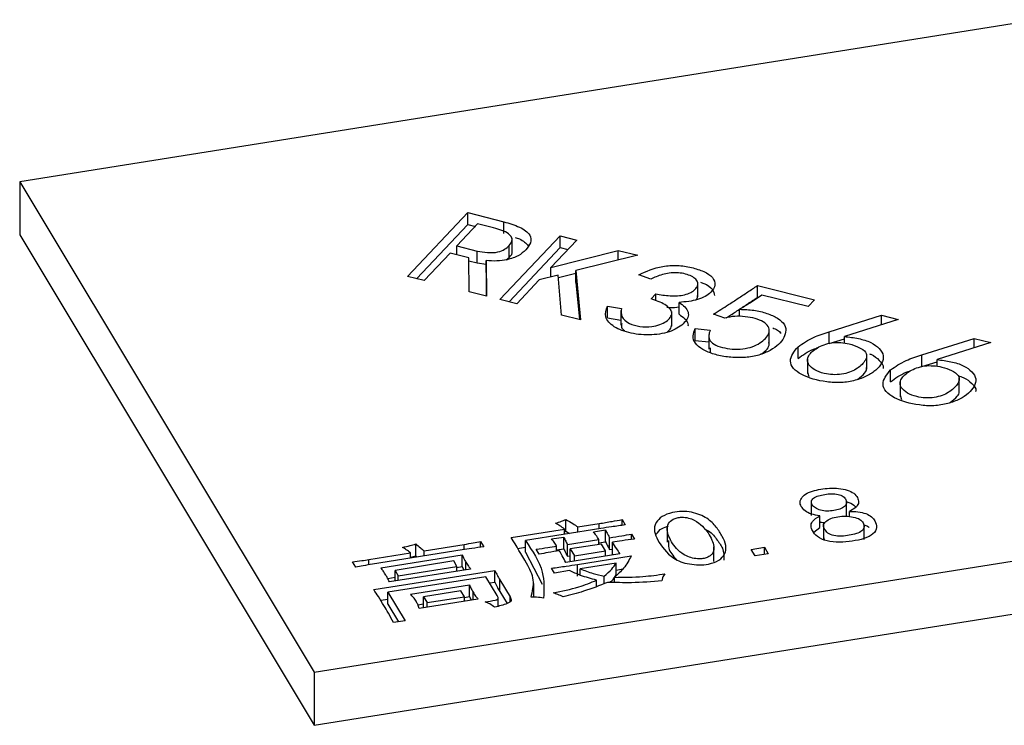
# Model space of a CAD drawing. Header units: millimetres. Extents: x 1628 to 1852, y 2209 to 2446.
# Tile 16 of 34: x 1794 to 1808, y 2262 to 2273. Entities that reach past the tile are written whole.
import ezdxf

# ---------------------------------------------------------------- set-up
doc = ezdxf.new("R2010")
doc.units = ezdxf.units.MM

msp = doc.modelspace()

# ---------------------------------------------------------------- linework, layer by layer
at = {"color": 7, "linetype": 'Continuous', "lineweight": 25}
for p, q in [((1808.646, 2272.733), (1793.837, 2270.375)), ((1793.837, 2270.375), (1798.12, 2263.24)), ((1793.837, 2270.375), (1793.837, 2269.604)), ((1799.477, 2268.998), (1800.353, 2269.926)), ((1800.353, 2269.926), (1800.88, 2269.794)), ((1800.353, 2269.754), (1800.353, 2269.926)), ((1799.608, 2268.965), (1800.353, 2269.754)), ((1800.498, 2269.762), (1800.196, 2269.442)), ((1800.353, 2269.754), (1800.465, 2269.726)), ((1800.73, 2269.704), (1800.498, 2269.762)), ((1800.88, 2269.622), (1800.88, 2269.794)), ((1793.837, 2269.604), (1798.12, 2262.469)), ((1800.823, 2268.661), (1801.699, 2269.589)), ((1800.998, 2269.342), (1800.998, 2269.556)), ((1801.699, 2269.589), (1801.942, 2269.528)), ((1801.699, 2269.417), (1801.699, 2269.589)), ((1800.196, 2269.442), (1800.491, 2269.368)), ((1800.196, 2269.314), (1800.196, 2269.442)), ((1800.954, 2268.628), (1801.699, 2269.417)), ((1800.955, 2269.275), (1800.955, 2269.446)), ((1801.942, 2269.528), (1801.563, 2269.127)), ((1801.699, 2269.417), (1801.811, 2269.389)), ((1800.098, 2269.338), (1799.72, 2268.937)), ((1800.372, 2269.27), (1800.098, 2269.338)), ((1800.373, 2268.773), (1800.372, 2269.27)), ((1800.491, 2269.197), (1800.491, 2269.368)), ((1800.913, 2269.24), (1800.955, 2269.275)), ((1801.563, 2269.127), (1802.542, 2269.378)), ((1802.827, 2269.307), (1801.925, 2269.083)), ((1802.542, 2269.378), (1802.827, 2269.307)), ((1802.542, 2269.236), (1802.542, 2269.378)), ((1800.372, 2269.226), (1800.491, 2269.197)), ((1800.491, 2269.197), (1800.62, 2269.177)), ((1800.62, 2269.228), (1800.626, 2268.71)), ((1800.62, 2269.057), (1800.62, 2269.228)), ((1801.563, 2268.991), (1801.563, 2269.127)), ((1799.72, 2268.937), (1799.477, 2268.998)), ((1800.62, 2269.057), (1800.624, 2268.711)), ((1801.67, 2269.019), (1801.394, 2268.947)), ((1801.719, 2268.437), (1801.67, 2269.019)), ((1801.673, 2268.983), (1801.925, 2269.048)), ((1801.925, 2269.083), (1801.994, 2268.368)), ((1801.925, 2268.911), (1801.925, 2269.083)), ((1803.016, 2268.957), (1802.841, 2269.021)), ((1801.394, 2268.947), (1801.066, 2268.6)), ((1801.925, 2268.911), (1801.977, 2268.372)), ((1803.702, 2268.7), (1803.702, 2268.914)), ((1804.566, 2268.865), (1805.399, 2268.656)), ((1804.566, 2268.693), (1804.566, 2268.865)), ((1800.626, 2268.71), (1800.373, 2268.773)), ((1803.022, 2268.674), (1803.088, 2268.745)), ((1803.088, 2268.645), (1803.088, 2268.745)), ((1805.307, 2268.559), (1804.632, 2268.728)), ((1801.066, 2268.6), (1800.823, 2268.661)), ((1802.385, 2268.565), (1802.59, 2268.534)), ((1802.385, 2268.394), (1802.385, 2268.565)), ((1803.427, 2268.448), (1803.427, 2268.62)), ((1805.399, 2268.656), (1805.307, 2268.559)), ((1801.994, 2268.368), (1801.719, 2268.437)), ((1802.385, 2268.394), (1802.582, 2268.364)), ((1802.582, 2268.505), (1802.582, 2268.291)), ((1803.321, 2268.275), (1803.321, 2268.489)), ((1804.095, 2268.392), (1803.926, 2268.448)), ((1804.307, 2268.415), (1804.307, 2268.52)), ((1805.611, 2268.194), (1806.371, 2268.433)), ((1806.371, 2268.433), (1806.614, 2268.373)), ((1806.371, 2268.296), (1806.371, 2268.433)), ((1806.614, 2268.373), (1805.833, 2268.125)), ((1803.663, 2268.239), (1803.879, 2268.218)), ((1803.663, 2268.067), (1803.663, 2268.239)), ((1803.861, 2268.153), (1803.861, 2267.938)), ((1804.738, 2268.017), (1804.738, 2268.232)), ((1805.611, 2268.023), (1805.611, 2268.194)), ((1805.833, 2268.027), (1805.833, 2268.125)), ((1803.663, 2268.067), (1803.861, 2268.049)), ((1803.879, 2267.96), (1803.88, 2267.892)), ((1805.158, 2267.804), (1805.158, 2267.975)), ((1805.611, 2268.023), (1805.833, 2268.092)), ((1806.958, 2267.857), (1807.718, 2268.096)), ((1807.96, 2268.036), (1807.179, 2267.788)), ((1807.718, 2268.096), (1807.96, 2268.036)), ((1807.718, 2267.959), (1807.718, 2268.096)), ((1806.156, 2267.651), (1806.156, 2267.865)), ((1806.958, 2267.686), (1806.958, 2267.857)), ((1805.296, 2267.799), (1805.296, 2267.585)), ((1806.958, 2267.686), (1807.179, 2267.755)), ((1807.179, 2267.69), (1807.179, 2267.788)), ((1805.296, 2267.607), (1805.315, 2267.543)), ((1806.504, 2267.467), (1806.504, 2267.639)), ((1807.503, 2267.314), (1807.503, 2267.528)), ((1806.642, 2267.463), (1806.642, 2267.248)), ((1806.643, 2267.27), (1806.662, 2267.206)), ((1805.351, 2265.734), (1805.351, 2265.52)), ((1805.864, 2265.521), (1805.864, 2265.735)), ((1798.12, 2263.24), (1812.929, 2265.598)), ((1805.906, 2265.505), (1805.906, 2265.581)), ((1801.78, 2265.292), (1801.78, 2265.464)), ((1801.956, 2265.354), (1802.266, 2265.404)), ((1802.599, 2265.461), (1802.645, 2265.384)), ((1802.599, 2265.377), (1802.599, 2265.461)), ((1805.476, 2265.346), (1805.476, 2265.518)), ((1805.526, 2265.389), (1805.526, 2265.175)), ((1806.118, 2265.173), (1806.118, 2265.387)), ((1800.984, 2265.2), (1801.763, 2265.324)), ((1802.291, 2265.332), (1801.193, 2265.157)), ((1801.763, 2265.248), (1801.763, 2265.324)), ((1801.763, 2265.285), (1801.78, 2265.292)), ((1801.78, 2265.292), (1801.836, 2265.26)), ((1801.956, 2265.279), (1801.956, 2265.354)), ((1802.183, 2265.282), (1802.359, 2265.31)), ((1802.359, 2265.138), (1802.359, 2265.31)), ((1802.734, 2265.251), (1802.778, 2265.178)), ((1802.734, 2265.172), (1802.734, 2265.251)), ((1803.255, 2265.347), (1803.255, 2265.133)), ((1805.387, 2265.277), (1805.476, 2265.346)), ((1799.598, 2264.935), (1799.598, 2265.107)), ((1799.722, 2265.008), (1800.3, 2265.1)), ((1800.54, 2265.143), (1800.587, 2265.065)), ((1800.54, 2265.059), (1800.54, 2265.143)), ((1801.193, 2264.986), (1801.193, 2265.157)), ((1801.574, 2265.18), (1801.75, 2265.208)), ((1801.75, 2265.037), (1801.75, 2265.208)), ((1801.806, 2265.099), (1802.259, 2265.171)), ((1801.806, 2264.927), (1801.806, 2265.099)), ((1802.298, 2265.106), (1801.845, 2265.034)), ((1802.259, 2265.1), (1802.259, 2265.171)), ((1802.259, 2265.122), (1802.359, 2265.138)), ((1802.357, 2265.007), (1802.298, 2265.106)), ((1802.418, 2265.025), (1802.418, 2265.196)), ((1802.457, 2264.96), (1802.457, 2265.132)), ((1805.532, 2265.196), (1805.536, 2265.162)), ((1798.917, 2264.88), (1799.52, 2264.976)), ((1800.274, 2265.02), (1798.967, 2264.812)), ((1799.09, 2264.761), (1800.271, 2264.949)), ((1799.52, 2264.9), (1799.52, 2264.976)), ((1799.722, 2264.932), (1799.722, 2265.008)), ((1800.271, 2264.778), (1800.271, 2264.949)), ((1801.078, 2265.043), (1801.193, 2265.061)), ((1801.193, 2264.986), (1801.438, 2264.523)), ((1801.395, 2264.958), (1801.351, 2265.031)), ((1801.647, 2265.002), (1801.647, 2265.074)), ((1801.647, 2265.02), (1801.75, 2265.037)), ((1802.566, 2264.965), (1801.779, 2264.839)), ((1801.845, 2265.034), (1801.905, 2264.935)), ((1801.845, 2264.863), (1801.845, 2265.034)), ((1801.905, 2264.935), (1802.357, 2265.007)), ((1802.357, 2264.931), (1802.357, 2265.007)), ((1802.418, 2265.025), (1802.457, 2265.031)), ((1802.457, 2264.96), (1802.464, 2264.948)), ((1803.935, 2264.851), (1803.935, 2265.065)), ((1804.475, 2265.027), (1804.668, 2265.058)), ((1804.532, 2264.932), (1804.475, 2265.027)), ((1804.725, 2264.963), (1804.532, 2264.932)), ((1804.668, 2265.058), (1804.725, 2264.963)), ((1804.668, 2264.954), (1804.668, 2265.058)), ((1798.12, 2262.469), (1812.929, 2264.827)), ((1798.726, 2264.769), (1798.68, 2264.847)), ((1800.151, 2264.859), (1799.296, 2264.723)), ((1799.52, 2264.913), (1799.598, 2264.935)), ((1799.598, 2264.935), (1799.62, 2264.916)), ((1800.197, 2264.781), (1800.151, 2264.859)), ((1800.328, 2264.731), (1800.328, 2264.84)), ((1801.806, 2264.927), (1801.845, 2264.934)), ((1801.845, 2264.863), (1801.852, 2264.851)), ((1801.905, 2264.859), (1801.905, 2264.935)), ((1801.952, 2264.81), (1802.732, 2264.934)), ((1801.952, 2264.639), (1801.952, 2264.81)), ((1802.511, 2264.828), (1801.991, 2264.745)), ((1802.511, 2264.657), (1802.511, 2264.828)), ((1798.987, 2264.442), (1800.747, 2264.722)), ((1800.396, 2264.742), (1799.214, 2264.554)), ((1799.296, 2264.567), (1799.296, 2264.723)), ((1799.296, 2264.723), (1799.343, 2264.645)), ((1799.343, 2264.645), (1800.197, 2264.781)), ((1800.197, 2264.71), (1800.197, 2264.781)), ((1800.197, 2264.766), (1800.271, 2264.778)), ((1800.271, 2264.778), (1800.296, 2264.726)), ((1800.747, 2264.551), (1800.747, 2264.722)), ((1801.617, 2264.681), (1801.572, 2264.754)), ((1801.832, 2264.72), (1801.617, 2264.681)), ((1801.991, 2264.652), (1801.991, 2264.745)), ((1802.511, 2264.728), (1802.609, 2264.743)), ((1799.19, 2264.605), (1799.296, 2264.622)), ((1800.618, 2264.631), (1799.194, 2264.404)), ((1799.343, 2264.574), (1799.343, 2264.645)), ((1800.782, 2264.359), (1800.618, 2264.631)), ((1800.673, 2264.539), (1800.747, 2264.551)), ((1800.819, 2264.587), (1800.969, 2264.337)), ((1800.819, 2264.416), (1800.819, 2264.587)), ((1801.315, 2264.332), (1801.315, 2264.53)), ((1802.228, 2264.489), (1802.228, 2264.58)), ((1802.339, 2264.525), (1802.339, 2264.64)), ((1802.488, 2264.547), (1802.488, 2264.621)), ((1799.194, 2264.404), (1799.442, 2263.989)), ((1799.194, 2264.232), (1799.194, 2264.404)), ((1799.523, 2264.376), (1800.377, 2264.512)), ((1800.254, 2264.426), (1799.71, 2264.339)), ((1800.306, 2264.34), (1800.254, 2264.426)), ((1800.377, 2264.341), (1800.377, 2264.512)), ((1800.431, 2264.294), (1800.431, 2264.407)), ((1800.819, 2264.416), (1800.925, 2264.24)), ((1799.089, 2264.287), (1799.194, 2264.303)), ((1799.194, 2264.232), (1799.348, 2263.975)), ((1799.628, 2264.221), (1799.71, 2264.234)), ((1800.502, 2264.305), (1799.647, 2264.169)), ((1799.71, 2264.339), (1799.762, 2264.253)), ((1799.71, 2264.179), (1799.71, 2264.339)), ((1799.762, 2264.253), (1800.306, 2264.34)), ((1799.762, 2264.187), (1799.762, 2264.253)), ((1800.306, 2264.329), (1800.377, 2264.341)), ((1800.306, 2264.274), (1800.306, 2264.34)), ((1800.377, 2264.341), (1800.402, 2264.289)), ((1800.798, 2264.203), (1800.798, 2264.322)), ((1800.969, 2264.266), (1800.969, 2264.337)), ((1799.442, 2263.989), (1799.275, 2263.963)), ((1798.12, 2263.24), (1798.12, 2262.469))]:
    msp.add_line(p, q, dxfattribs=at)
at = {"color": 8, "linetype": 'Continuous', "lineweight": 25}
for p, q in [((1802.266, 2265.328), (1802.266, 2265.404)), ((1800.3, 2265.024), (1800.3, 2265.1)), ((1798.917, 2264.804), (1798.917, 2264.88))]:
    msp.add_line(p, q, dxfattribs=at)
at = {"color": 7, "linetype": 'Continuous', "lineweight": 25}
for points, knots in [([(1800.955, 2269.446), (1800.976, 2269.475), (1801.018, 2269.532), (1800.948, 2269.643), (1800.813, 2269.681), (1800.73, 2269.704)], [0, 0, 0, 0, 0.280802, 0.559601, 1, 1, 1, 1]), ([(1800.88, 2269.794), (1800.959, 2269.77), (1801.117, 2269.724), (1801.272, 2269.613), (1801.281, 2269.487), (1801.225, 2269.419), (1801.197, 2269.385)], [0, 0, 0, 0, 0.280726, 0.5599, 0.779234, 1, 1, 1, 1]), ([(1801.042, 2269.566), (1801.064, 2269.559), (1801.154, 2269.531), (1801.2, 2269.481), (1801.235, 2269.443)], [0, 0, 0, 0, 0.245004, 1, 1, 1, 1]), ([(1800.491, 2269.368), (1800.54, 2269.359), (1800.637, 2269.34), (1800.789, 2269.346), (1800.897, 2269.391), (1800.936, 2269.428), (1800.955, 2269.446)], [0, 0, 0, 0, 0.280429, 0.559712, 0.779196, 1, 1, 1, 1]), ([(1801.197, 2269.385), (1801.165, 2269.355), (1801.1, 2269.295), (1800.943, 2269.24), (1800.776, 2269.218), (1800.672, 2269.225), (1800.62, 2269.228)], [0, 0, 0, 0, 0.280365, 0.559188, 0.779695, 1, 1, 1, 1]), ([(1800.955, 2269.275), (1800.985, 2269.304), (1801.015, 2269.334), (1800.997, 2269.363), (1800.997, 2269.363)], [0, 0, 0, 0, 0.983583, 1, 1, 1, 1]), ([(1802.841, 2269.021), (1802.95, 2269.072), (1803.112, 2269.147), (1803.404, 2269.166), (1803.61, 2269.131), (1803.794, 2269.074), (1803.929, 2268.985), (1803.964, 2268.872), (1803.893, 2268.754), (1803.711, 2268.647), (1803.522, 2268.629), (1803.427, 2268.62)], [0, 0, 0, 0, 0.18756, 0.281242, 0.375341, 0.469426, 0.56326, 0.656799, 0.750607, 0.874924, 1, 1, 1, 1]), ([(1803.088, 2268.745), (1803.157, 2268.733), (1803.293, 2268.71), (1803.482, 2268.718), (1803.601, 2268.762), (1803.662, 2268.809), (1803.701, 2268.861), (1803.705, 2268.918), (1803.663, 2268.97), (1803.592, 2269.013), (1803.498, 2269.042), (1803.357, 2269.06), (1803.173, 2269.033), (1803.068, 2268.983), (1803.016, 2268.957)], [0, 0, 0, 0, 0.125472, 0.249663, 0.312294, 0.37498, 0.4377, 0.500203, 0.562741, 0.625459, 0.688117, 0.75085, 0.874553, 1, 1, 1, 1]), ([(1803.739, 2268.913), (1803.755, 2268.908), (1803.832, 2268.884), (1803.926, 2268.818), (1803.937, 2268.75), (1803.941, 2268.72)], [0, 0, 0, 0, 0.1244982, 0.6029386, 1, 1, 1, 1]), ([(1803.926, 2268.448), (1804, 2268.495), (1804.121, 2268.572), (1804.287, 2268.68), (1804.427, 2268.772), (1804.52, 2268.834), (1804.566, 2268.865)], [0, 0, 0, 0, 0.339971, 0.55998, 0.77999, 1, 1, 1, 1]), ([(1802.59, 2268.534), (1802.585, 2268.494), (1802.575, 2268.415), (1802.681, 2268.313), (1802.854, 2268.265), (1803.019, 2268.262), (1803.149, 2268.296), (1803.245, 2268.342), (1803.304, 2268.402), (1803.34, 2268.491), (1803.232, 2268.598), (1803.092, 2268.649), (1803.022, 2268.674)], [0, 0, 0, 0, 0.125462, 0.249622, 0.343539, 0.43703, 0.507695, 0.578347, 0.649069, 0.71967, 0.858422, 1, 1, 1, 1]), ([(1803.673, 2268.658), (1803.682, 2268.669), (1803.7, 2268.689), (1803.698, 2268.711), (1803.697, 2268.722)], [0, 0, 0, 0, 0.524409, 1, 1, 1, 1]), ([(1804.112, 2268.395), (1804.124, 2268.402), (1804.183, 2268.44), (1804.287, 2268.509), (1804.427, 2268.601), (1804.52, 2268.662), (1804.566, 2268.693)], [0, 0, 0, 0, 0.07415, 0.382766, 0.691383, 1, 1, 1, 1]), ([(1804.632, 2268.728), (1804.575, 2268.688), (1804.472, 2268.616), (1804.357, 2268.55), (1804.307, 2268.52)], [0, 0, 0, 0, 0.560037, 1, 1, 1, 1]), ([(1803.427, 2268.62), (1803.458, 2268.599), (1803.519, 2268.557), (1803.566, 2268.48), (1803.563, 2268.399), (1803.489, 2268.301), (1803.332, 2268.192), (1803.031, 2268.136), (1802.72, 2268.162), (1802.467, 2268.258), (1802.328, 2268.408), (1802.366, 2268.513), (1802.385, 2268.565)], [0, 0, 0, 0, 0.062886, 0.125752, 0.188442, 0.251294, 0.376171, 0.50075, 0.625379, 0.750273, 0.87489, 1, 1, 1, 1]), ([(1803.25, 2268.552), (1803.266, 2268.55), (1803.324, 2268.54), (1803.383, 2268.549), (1803.427, 2268.555)], [0, 0, 0, 0, 0.269579, 1, 1, 1, 1]), ([(1803.427, 2268.448), (1803.457, 2268.427), (1803.518, 2268.385), (1803.562, 2268.323), (1803.557, 2268.285), (1803.556, 2268.273)], [0, 0, 0, 0, 0.4100251, 0.8199142, 1, 1, 1, 1]), ([(1804.307, 2268.52), (1804.377, 2268.518), (1804.517, 2268.513), (1804.709, 2268.465), (1804.865, 2268.393), (1804.98, 2268.299), (1804.983, 2268.188), (1804.934, 2268.047), (1804.776, 2267.922), (1804.549, 2267.835), (1804.339, 2267.814), (1804.129, 2267.822), (1803.932, 2267.863), (1803.767, 2267.931), (1803.651, 2268.023), (1803.621, 2268.133), (1803.649, 2268.203), (1803.663, 2268.239)], [0, 0, 0, 0, 0.062646, 0.125169, 0.187784, 0.250163, 0.312685, 0.375284, 0.499734, 0.562191, 0.624698, 0.687276, 0.749901, 0.812378, 0.874918, 0.937324, 1, 1, 1, 1]), ([(1803.879, 2268.218), (1803.862, 2268.165), (1803.838, 2268.084), (1803.956, 2267.993), (1804.09, 2267.955), (1804.239, 2267.932), (1804.393, 2267.946), (1804.529, 2267.985), (1804.662, 2268.064), (1804.749, 2268.164), (1804.732, 2268.27), (1804.66, 2268.341), (1804.536, 2268.39), (1804.392, 2268.416), (1804.236, 2268.424), (1804.142, 2268.403), (1804.095, 2268.392)], [0, 0, 0, 0, 0.124509, 0.186632, 0.249397, 0.31194, 0.374564, 0.437165, 0.499902, 0.624456, 0.687058, 0.749531, 0.81212, 0.874856, 0.937399, 1, 1, 1, 1]), ([(1802.593, 2268.312), (1802.588, 2268.289), (1802.58, 2268.252), (1802.62, 2268.221), (1802.635, 2268.21)], [0, 0, 0, 0, 0.6286283, 1, 1, 1, 1]), ([(1803.26, 2268.194), (1803.274, 2268.206), (1803.311, 2268.238), (1803.317, 2268.274), (1803.32, 2268.296)], [0, 0, 0, 0, 0.396682, 1, 1, 1, 1]), ([(1804.789, 2268.25), (1804.814, 2268.24), (1804.867, 2268.219), (1804.895, 2268.188), (1804.91, 2268.171)], [0, 0, 0, 0, 0.4709, 1, 1, 1, 1]), ([(1805.833, 2268.125), (1805.901, 2268.117), (1806.038, 2268.099), (1806.226, 2268.043), (1806.346, 2267.951), (1806.414, 2267.845), (1806.38, 2267.735), (1806.296, 2267.635), (1806.167, 2267.546), (1805.993, 2267.483), (1805.788, 2267.446), (1805.504, 2267.465), (1805.245, 2267.538), (1805.079, 2267.658), (1805.018, 2267.804), (1805.102, 2267.907), (1805.158, 2267.975)], [0, 0, 0, 0, 0.06277, 0.125338, 0.187913, 0.250326, 0.312963, 0.375669, 0.438389, 0.500991, 0.563571, 0.626085, 0.750517, 0.813055, 0.875485, 1, 1, 1, 1]), ([(1805.158, 2267.975), (1805.228, 2268.024), (1805.354, 2268.111), (1805.532, 2268.169), (1805.611, 2268.194)], [0, 0, 0, 0, 0.558256, 1, 1, 1, 1]), ([(1804.614, 2267.868), (1804.618, 2267.87), (1804.69, 2267.91), (1804.747, 2267.974), (1804.734, 2268.032), (1804.733, 2268.038)], [0, 0, 0, 0, 0.045896, 0.894364, 1, 1, 1, 1]), ([(1805.158, 2267.804), (1805.225, 2267.854), (1805.307, 2267.915), (1805.425, 2267.956), (1805.446, 2267.963)], [0, 0, 0, 0, 0.823547, 1, 1, 1, 1]), ([(1805.315, 2267.714), (1805.34, 2267.688), (1805.39, 2267.634), (1805.524, 2267.587), (1805.662, 2267.565), (1805.793, 2267.572), (1805.911, 2267.601), (1806.034, 2267.664), (1806.119, 2267.742), (1806.163, 2267.828), (1806.147, 2267.904), (1806.049, 2267.971), (1805.918, 2268.016), (1805.781, 2268.039), (1805.649, 2268.038), (1805.532, 2268.006), (1805.405, 2267.947), (1805.318, 2267.868), (1805.287, 2267.78), (1805.306, 2267.736), (1805.315, 2267.714)], [0, 0, 0, 0, 0.062308, 0.12482, 0.171692, 0.218545, 0.265464, 0.31245, 0.406284, 0.453253, 0.500036, 0.562412, 0.624896, 0.67187, 0.718683, 0.765522, 0.812599, 0.906114, 0.953073, 1, 1, 1, 1]), ([(1806.195, 2267.872), (1806.201, 2267.87), (1806.269, 2267.849), (1806.337, 2267.777), (1806.406, 2267.705), (1806.395, 2267.664), (1806.394, 2267.66)], [0, 0, 0, 0, 0.050196, 0.498095, 0.944831, 1, 1, 1, 1]), ([(1806.504, 2267.639), (1806.574, 2267.687), (1806.7, 2267.774), (1806.879, 2267.832), (1806.958, 2267.857)], [0, 0, 0, 0, 0.5582564, 1, 1, 1, 1]), ([(1806.025, 2267.501), (1806.062, 2267.53), (1806.122, 2267.578), (1806.161, 2267.64), (1806.153, 2267.667), (1806.152, 2267.672)], [0, 0, 0, 0, 0.567668, 0.922388, 1, 1, 1, 1]), ([(1807.179, 2267.788), (1807.248, 2267.78), (1807.385, 2267.762), (1807.573, 2267.706), (1807.692, 2267.614), (1807.76, 2267.508), (1807.726, 2267.398), (1807.642, 2267.298), (1807.514, 2267.209), (1807.34, 2267.146), (1807.135, 2267.109), (1806.851, 2267.129), (1806.592, 2267.201), (1806.426, 2267.321), (1806.364, 2267.467), (1806.448, 2267.57), (1806.504, 2267.639)], [0, 0, 0, 0, 0.06277, 0.125338, 0.187913, 0.250326, 0.312963, 0.375669, 0.438389, 0.500991, 0.563571, 0.626085, 0.750517, 0.813055, 0.875485, 1, 1, 1, 1]), ([(1806.662, 2267.378), (1806.687, 2267.351), (1806.737, 2267.297), (1806.871, 2267.25), (1807.009, 2267.228), (1807.14, 2267.235), (1807.257, 2267.264), (1807.381, 2267.327), (1807.466, 2267.405), (1807.51, 2267.491), (1807.493, 2267.567), (1807.396, 2267.634), (1807.264, 2267.68), (1807.127, 2267.702), (1806.995, 2267.701), (1806.879, 2267.669), (1806.752, 2267.61), (1806.664, 2267.531), (1806.634, 2267.443), (1806.652, 2267.399), (1806.662, 2267.378)], [0, 0, 0, 0, 0.062308, 0.12482, 0.171692, 0.218545, 0.265464, 0.31245, 0.406284, 0.453253, 0.500036, 0.562412, 0.624896, 0.67187, 0.718683, 0.765522, 0.812599, 0.906114, 0.953073, 1, 1, 1, 1]), ([(1806.504, 2267.467), (1806.572, 2267.517), (1806.654, 2267.578), (1806.772, 2267.619), (1806.793, 2267.626)], [0, 0, 0, 0, 0.823547, 1, 1, 1, 1]), ([(1807.487, 2267.552), (1807.513, 2267.545), (1807.601, 2267.52), (1807.685, 2267.441), (1807.753, 2267.368), (1807.742, 2267.327), (1807.74, 2267.323)], [0, 0, 0, 0, 0.163648, 0.558047, 0.951421, 1, 1, 1, 1]), ([(1807.372, 2267.164), (1807.409, 2267.194), (1807.468, 2267.242), (1807.508, 2267.303), (1807.5, 2267.33), (1807.498, 2267.335)], [0, 0, 0, 0, 0.567668, 0.922388, 1, 1, 1, 1]), ([(1805.476, 2265.518), (1805.432, 2265.524), (1805.346, 2265.536), (1805.254, 2265.589), (1805.2, 2265.651), (1805.178, 2265.72), (1805.214, 2265.787), (1805.281, 2265.847), (1805.393, 2265.886), (1805.518, 2265.909), (1805.649, 2265.923), (1805.782, 2265.913), (1805.905, 2265.885), (1805.993, 2265.831), (1806.034, 2265.766), (1806.045, 2265.697), (1805.998, 2265.63), (1805.936, 2265.598), (1805.906, 2265.581)], [0, 0, 0, 0, 0.062561, 0.124791, 0.187406, 0.24988, 0.312396, 0.374905, 0.437357, 0.500032, 0.562686, 0.625206, 0.687581, 0.750023, 0.812473, 0.875051, 0.937409, 1, 1, 1, 1]), ([(1805.363, 2265.675), (1805.377, 2265.659), (1805.404, 2265.628), (1805.482, 2265.594), (1805.58, 2265.581), (1805.678, 2265.591), (1805.77, 2265.611), (1805.84, 2265.649), (1805.869, 2265.699), (1805.859, 2265.75), (1805.822, 2265.798), (1805.743, 2265.833), (1805.642, 2265.84), (1805.545, 2265.829), (1805.454, 2265.809), (1805.375, 2265.776), (1805.344, 2265.725), (1805.357, 2265.691), (1805.363, 2265.675)], [0, 0, 0, 0, 0.062549, 0.125191, 0.187432, 0.250069, 0.312726, 0.375077, 0.4376, 0.500161, 0.562755, 0.62487, 0.687273, 0.749963, 0.812721, 0.875105, 0.937473, 1, 1, 1, 1]), ([(1805.864, 2265.718), (1805.876, 2265.715), (1805.928, 2265.703), (1805.976, 2265.674), (1805.993, 2265.647), (1805.996, 2265.642)], [0, 0, 0, 0, 0.1898185, 0.8371016, 1, 1, 1, 1]), ([(1803.117, 2265.163), (1803.098, 2265.205), (1803.058, 2265.289), (1803.077, 2265.41), (1803.17, 2265.51), (1803.314, 2265.564), (1803.468, 2265.585), (1803.657, 2265.566), (1803.848, 2265.485), (1803.975, 2265.354), (1804.081, 2265.182), (1804.146, 2265.007), (1804.018, 2264.867), (1803.874, 2264.811), (1803.716, 2264.799), (1803.576, 2264.813), (1803.446, 2264.845), (1803.252, 2264.953), (1803.177, 2265.07), (1803.117, 2265.163)], [0, 0, 0, 0, 0.062817, 0.125336, 0.172279, 0.218988, 0.254183, 0.289333, 0.359373, 0.429898, 0.500616, 0.625163, 0.671946, 0.718678, 0.75383, 0.789114, 0.82436, 0.85966, 1, 1, 1, 1]), ([(1805.906, 2265.581), (1805.947, 2265.581), (1806.031, 2265.579), (1806.148, 2265.552), (1806.231, 2265.502), (1806.286, 2265.432), (1806.311, 2265.346), (1806.262, 2265.25), (1806.124, 2265.179), (1805.947, 2265.146), (1805.763, 2265.126), (1805.572, 2265.141), (1805.427, 2265.21), (1805.387, 2265.271), (1805.366, 2265.302)], [0, 0, 0, 0, 0.062722, 0.125123, 0.18771, 0.250442, 0.34421, 0.43805, 0.531296, 0.625352, 0.719408, 0.812893, 0.905926, 1, 1, 1, 1]), ([(1801.631, 2265.407), (1801.66, 2265.417), (1801.712, 2265.434), (1801.759, 2265.455), (1801.78, 2265.464)], [0, 0, 0, 0, 0.559982, 1, 1, 1, 1]), ([(1801.763, 2265.324), (1801.741, 2265.34), (1801.701, 2265.37), (1801.652, 2265.395), (1801.631, 2265.407)], [0, 0, 0, 0, 0.560056, 1, 1, 1, 1]), ([(1801.78, 2265.464), (1801.815, 2265.444), (1801.878, 2265.41), (1801.932, 2265.371), (1801.956, 2265.354)], [0, 0, 0, 0, 0.559893, 1, 1, 1, 1]), ([(1802.266, 2265.404), (1802.328, 2265.414), (1802.439, 2265.433), (1802.55, 2265.453), (1802.599, 2265.461)], [0, 0, 0, 0, 0.559992, 1, 1, 1, 1]), ([(1802.645, 2265.384), (1802.579, 2265.375), (1802.46, 2265.358), (1802.343, 2265.34), (1802.291, 2265.332)], [0, 0, 0, 0, 0.560006, 1, 1, 1, 1]), ([(1803.278, 2265.217), (1803.313, 2265.148), (1803.365, 2265.045), (1803.506, 2264.941), (1803.62, 2264.899), (1803.712, 2264.887), (1803.793, 2264.895), (1803.85, 2264.915), (1803.894, 2264.943), (1803.935, 2264.995), (1803.939, 2265.072), (1803.894, 2265.203), (1803.81, 2265.337), (1803.678, 2265.442), (1803.571, 2265.488), (1803.477, 2265.499), (1803.398, 2265.489), (1803.321, 2265.461), (1803.231, 2265.369), (1803.258, 2265.281), (1803.278, 2265.217)], [0, 0, 0, 0, 0.14071, 0.211053, 0.246252, 0.281332, 0.304753, 0.328199, 0.351685, 0.375184, 0.437676, 0.500397, 0.641568, 0.711918, 0.747103, 0.781996, 0.805448, 0.828899, 0.875589, 1, 1, 1, 1]), ([(1805.366, 2265.302), (1805.358, 2265.323), (1805.341, 2265.366), (1805.36, 2265.447), (1805.432, 2265.491), (1805.476, 2265.518)], [0, 0, 0, 0, 0.280882, 0.5617095, 1, 1, 1, 1]), ([(1805.476, 2265.43), (1805.479, 2265.429), (1805.499, 2265.419), (1805.528, 2265.418), (1805.552, 2265.417)], [0, 0, 0, 0, 0.156395, 1, 1, 1, 1]), ([(1805.536, 2265.333), (1805.548, 2265.315), (1805.572, 2265.278), (1805.646, 2265.229), (1805.764, 2265.215), (1805.876, 2265.227), (1805.982, 2265.248), (1806.08, 2265.282), (1806.122, 2265.34), (1806.117, 2265.399), (1806.082, 2265.456), (1805.991, 2265.496), (1805.88, 2265.513), (1805.764, 2265.51), (1805.656, 2265.488), (1805.57, 2265.448), (1805.519, 2265.392), (1805.53, 2265.353), (1805.536, 2265.333)], [0, 0, 0, 0, 0.062722, 0.125131, 0.18716, 0.249892, 0.312691, 0.375166, 0.437292, 0.499969, 0.562523, 0.624712, 0.687352, 0.74994, 0.812625, 0.87518, 0.937595, 1, 1, 1, 1]), ([(1806.113, 2265.384), (1806.123, 2265.382), (1806.157, 2265.375), (1806.178, 2265.359), (1806.192, 2265.348)], [0, 0, 0, 0, 0.299697, 1, 1, 1, 1]), ([(1802.259, 2265.171), (1802.246, 2265.192), (1802.223, 2265.229), (1802.195, 2265.266), (1802.183, 2265.282)], [0, 0, 0, 0, 0.5600265, 1, 1, 1, 1]), ([(1802.359, 2265.31), (1802.369, 2265.289), (1802.387, 2265.25), (1802.408, 2265.213), (1802.418, 2265.196)], [0, 0, 0, 0, 0.559981, 1, 1, 1, 1]), ([(1802.418, 2265.196), (1802.478, 2265.206), (1802.584, 2265.223), (1802.688, 2265.243), (1802.734, 2265.251)], [0, 0, 0, 0, 0.560008, 1, 1, 1, 1]), ([(1803.096, 2265.247), (1803.118, 2265.279), (1803.154, 2265.33), (1803.242, 2265.359), (1803.276, 2265.37)], [0, 0, 0, 0, 0.616679, 1, 1, 1, 1]), ([(1803.797, 2265.322), (1803.808, 2265.317), (1803.897, 2265.285), (1803.967, 2265.179), (1804.08, 2265.037), (1804.079, 2264.929), (1804.079, 2264.87)], [0, 0, 0, 0, 0.04451, 0.343278, 0.642867, 1, 1, 1, 1]), ([(1799.407, 2265.057), (1799.444, 2265.066), (1799.509, 2265.08), (1799.571, 2265.099), (1799.598, 2265.107)], [0, 0, 0, 0, 0.559906, 1, 1, 1, 1]), ([(1799.598, 2265.107), (1799.62, 2265.088), (1799.658, 2265.054), (1799.702, 2265.022), (1799.722, 2265.008)], [0, 0, 0, 0, 0.559935, 1, 1, 1, 1]), ([(1800.3, 2265.1), (1800.345, 2265.108), (1800.426, 2265.121), (1800.505, 2265.136), (1800.54, 2265.143)], [0, 0, 0, 0, 0.559983, 1, 1, 1, 1]), ([(1801.274, 2264.333), (1801.296, 2264.416), (1801.34, 2264.582), (1801.187, 2264.873), (1801.061, 2265.076), (1800.984, 2265.2)], [0, 0, 0, 0, 0.279197, 0.559389, 1, 1, 1, 1]), ([(1801.193, 2265.157), (1801.295, 2265.005), (1801.477, 2264.733), (1801.463, 2264.446), (1801.457, 2264.32)], [0, 0, 0, 0, 0.5611749, 1, 1, 1, 1]), ([(1801.647, 2265.074), (1801.635, 2265.094), (1801.613, 2265.13), (1801.586, 2265.165), (1801.574, 2265.18)], [0, 0, 0, 0, 0.560038, 1, 1, 1, 1]), ([(1801.75, 2265.208), (1801.759, 2265.188), (1801.775, 2265.151), (1801.797, 2265.115), (1801.806, 2265.099)], [0, 0, 0, 0, 0.559928, 1, 1, 1, 1]), ([(1802.359, 2265.138), (1802.369, 2265.117), (1802.387, 2265.079), (1802.408, 2265.041), (1802.418, 2265.025)], [0, 0, 0, 0, 0.559981, 1, 1, 1, 1]), ([(1802.778, 2265.178), (1802.718, 2265.17), (1802.61, 2265.156), (1802.504, 2265.139), (1802.457, 2265.132)], [0, 0, 0, 0, 0.559983, 1, 1, 1, 1]), ([(1802.457, 2265.132), (1802.476, 2265.1), (1802.51, 2265.044), (1802.549, 2264.989), (1802.566, 2264.965)], [0, 0, 0, 0, 0.560025, 1, 1, 1, 1]), ([(1803.276, 2265.155), (1803.272, 2265.118), (1803.263, 2265.023), (1803.34, 2264.935), (1803.388, 2264.882)], [0, 0, 0, 0, 0.385229, 1, 1, 1, 1]), ([(1799.52, 2264.976), (1799.501, 2264.992), (1799.467, 2265.02), (1799.425, 2265.046), (1799.407, 2265.057)], [0, 0, 0, 0, 0.559988, 1, 1, 1, 1]), ([(1800.271, 2264.949), (1800.281, 2264.928), (1800.298, 2264.892), (1800.318, 2264.856), (1800.328, 2264.84)], [0, 0, 0, 0, 0.559983, 1, 1, 1, 1]), ([(1800.587, 2265.065), (1800.528, 2265.058), (1800.423, 2265.044), (1800.32, 2265.028), (1800.274, 2265.02)], [0, 0, 0, 0, 0.559984, 1, 1, 1, 1]), ([(1801.351, 2265.031), (1801.407, 2265.039), (1801.506, 2265.052), (1801.604, 2265.067), (1801.647, 2265.074)], [0, 0, 0, 0, 0.560009, 1, 1, 1, 1]), ([(1801.686, 2265.009), (1801.631, 2265), (1801.534, 2264.983), (1801.438, 2264.966), (1801.395, 2264.958)], [0, 0, 0, 0, 0.55999, 1, 1, 1, 1]), ([(1801.779, 2264.839), (1801.763, 2264.871), (1801.734, 2264.928), (1801.701, 2264.984), (1801.686, 2265.009)], [0, 0, 0, 0, 0.559986, 1, 1, 1, 1]), ([(1801.75, 2265.037), (1801.759, 2265.016), (1801.775, 2264.979), (1801.797, 2264.943), (1801.806, 2264.927)], [0, 0, 0, 0, 0.559928, 1, 1, 1, 1]), ([(1798.68, 2264.847), (1798.724, 2264.853), (1798.804, 2264.862), (1798.882, 2264.875), (1798.917, 2264.88)], [0, 0, 0, 0, 0.559985, 1, 1, 1, 1]), ([(1798.967, 2264.812), (1798.922, 2264.805), (1798.841, 2264.792), (1798.761, 2264.776), (1798.726, 2264.769)], [0, 0, 0, 0, 0.560008, 1, 1, 1, 1]), ([(1800.328, 2264.84), (1800.339, 2264.821), (1800.36, 2264.788), (1800.385, 2264.756), (1800.396, 2264.742)], [0, 0, 0, 0, 0.559973, 1, 1, 1, 1]), ([(1801.572, 2264.754), (1801.644, 2264.764), (1801.771, 2264.782), (1801.897, 2264.801), (1801.952, 2264.81)], [0, 0, 0, 0, 0.560004, 1, 1, 1, 1]), ([(1802.339, 2264.64), (1802.379, 2264.673), (1802.449, 2264.733), (1802.492, 2264.799), (1802.511, 2264.828)], [0, 0, 0, 0, 0.559548, 1, 1, 1, 1]), ([(1802.732, 2264.934), (1802.7, 2264.873), (1802.642, 2264.763), (1802.535, 2264.665), (1802.488, 2264.621)], [0, 0, 0, 0, 0.559993, 1, 1, 1, 1]), ([(1799.163, 2264.654), (1799.15, 2264.674), (1799.128, 2264.71), (1799.101, 2264.745), (1799.09, 2264.761)], [0, 0, 0, 0, 0.560013, 1, 1, 1, 1]), ([(1800.747, 2264.722), (1800.759, 2264.697), (1800.781, 2264.651), (1800.807, 2264.607), (1800.819, 2264.587)], [0, 0, 0, 0, 0.559985, 1, 1, 1, 1]), ([(1802.228, 2264.58), (1802.148, 2264.601), (1802.005, 2264.64), (1801.885, 2264.696), (1801.832, 2264.72)], [0, 0, 0, 0, 0.559488, 1, 1, 1, 1]), ([(1801.991, 2264.745), (1802.051, 2264.722), (1802.159, 2264.679), (1802.284, 2264.652), (1802.339, 2264.64)], [0, 0, 0, 0, 0.559949, 1, 1, 1, 1]), ([(1802.488, 2264.621), (1802.627, 2264.622), (1802.875, 2264.623), (1803.114, 2264.657), (1803.22, 2264.671)], [0, 0, 0, 0, 0.559389, 1, 1, 1, 1]), ([(1803.22, 2264.671), (1803.207, 2264.653), (1803.184, 2264.62), (1803.181, 2264.586), (1803.179, 2264.57)], [0, 0, 0, 0, 0.559285, 1, 1, 1, 1]), ([(1799.214, 2264.554), (1799.206, 2264.573), (1799.191, 2264.606), (1799.171, 2264.64), (1799.163, 2264.654)], [0, 0, 0, 0, 0.559953, 1, 1, 1, 1]), ([(1800.747, 2264.551), (1800.759, 2264.525), (1800.781, 2264.48), (1800.807, 2264.435), (1800.819, 2264.416)], [0, 0, 0, 0, 0.559985, 1, 1, 1, 1]), ([(1801.596, 2264.394), (1801.724, 2264.42), (1801.951, 2264.467), (1802.144, 2264.545), (1802.228, 2264.58)], [0, 0, 0, 0, 0.559875, 1, 1, 1, 1]), ([(1802.385, 2264.548), (1802.272, 2264.502), (1802.071, 2264.421), (1801.842, 2264.362), (1801.741, 2264.337)], [0, 0, 0, 0, 0.559865, 1, 1, 1, 1]), ([(1803.179, 2264.57), (1803.032, 2264.558), (1802.768, 2264.537), (1802.502, 2264.545), (1802.385, 2264.548)], [0, 0, 0, 0, 0.560255, 1, 1, 1, 1]), ([(1802.424, 2264.547), (1802.433, 2264.555), (1802.471, 2264.589), (1802.493, 2264.627), (1802.511, 2264.657)], [0, 0, 0, 0, 0.222756, 1, 1, 1, 1]), ([(1799.135, 2264.21), (1799.11, 2264.254), (1799.063, 2264.332), (1799.01, 2264.408), (1798.987, 2264.442)], [0, 0, 0, 0, 0.560043, 1, 1, 1, 1]), ([(1799.602, 2264.275), (1799.589, 2264.294), (1799.567, 2264.329), (1799.536, 2264.361), (1799.523, 2264.376)], [0, 0, 0, 0, 0.559997, 1, 1, 1, 1]), ([(1800.377, 2264.512), (1800.386, 2264.492), (1800.402, 2264.457), (1800.422, 2264.422), (1800.431, 2264.407)], [0, 0, 0, 0, 0.5599776, 1, 1, 1, 1]), ([(1800.431, 2264.407), (1800.443, 2264.388), (1800.465, 2264.353), (1800.491, 2264.32), (1800.502, 2264.305)], [0, 0, 0, 0, 0.559976, 1, 1, 1, 1]), ([(1801.741, 2264.337), (1801.717, 2264.349), (1801.674, 2264.372), (1801.62, 2264.387), (1801.596, 2264.394)], [0, 0, 0, 0, 0.559336, 1, 1, 1, 1]), ([(1799.647, 2264.169), (1799.641, 2264.189), (1799.63, 2264.225), (1799.61, 2264.26), (1799.602, 2264.275)], [0, 0, 0, 0, 0.5598958, 1, 1, 1, 1]), ([(1800.608, 2264.265), (1800.657, 2264.272), (1800.719, 2264.281), (1800.784, 2264.298), (1800.796, 2264.31), (1800.801, 2264.33), (1800.79, 2264.346), (1800.782, 2264.359)], [0, 0, 0, 0, 0.501495, 0.625537, 0.688092, 0.750769, 1, 1, 1, 1]), ([(1800.747, 2264.188), (1800.723, 2264.203), (1800.682, 2264.232), (1800.631, 2264.255), (1800.608, 2264.265)], [0, 0, 0, 0, 0.559978, 1, 1, 1, 1]), ([(1800.969, 2264.337), (1800.979, 2264.319), (1800.994, 2264.293), (1800.967, 2264.258), (1800.889, 2264.222), (1800.81, 2264.203), (1800.747, 2264.188)], [0, 0, 0, 0, 0.248436, 0.373267, 0.498434, 1, 1, 1, 1]), ([(1801.457, 2264.32), (1801.423, 2264.324), (1801.363, 2264.332), (1801.302, 2264.333), (1801.274, 2264.333)], [0, 0, 0, 0, 0.5598796, 1, 1, 1, 1]), ([(1799.275, 2263.963), (1799.25, 2264.009), (1799.206, 2264.092), (1799.157, 2264.174), (1799.135, 2264.21)], [0, 0, 0, 0, 0.559974, 1, 1, 1, 1])]:
    msp.add_open_spline(points, degree=3, knots=knots, dxfattribs=at)

doc.saveas('drawing.dxf')
